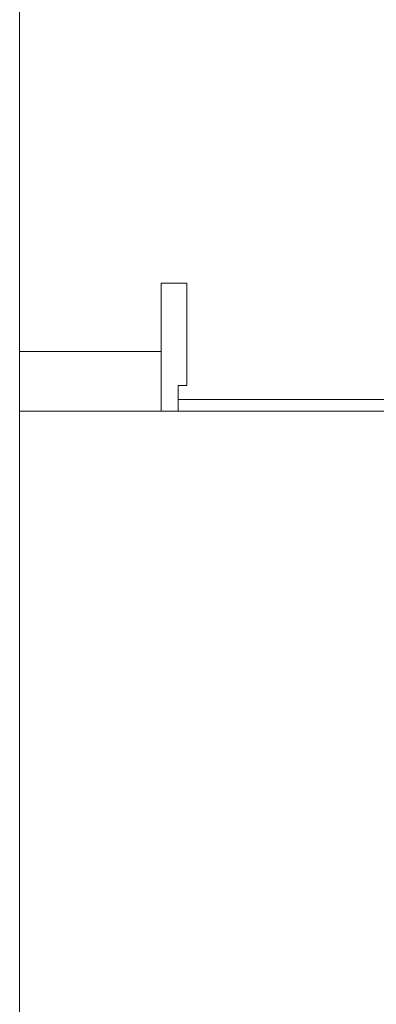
# Model space of a CAD drawing. Header units: millimetres. Extents: x 4480191 to 4481199, y -30324204 to -30323479.
# Tile 180 of 243: x 4480207.152 to 4480207.99, y -30323783.251 to -30323780.941. Entities that reach past the tile are written whole.
import ezdxf

# ---------------------------------------------------------------- set-up
doc = ezdxf.new("R2010")
doc.units = ezdxf.units.MM
for name, color, linetype, lineweight in [('IFC-Parede padrão-Contorno', 44, 'Continuous', 5), ('IFC-Parede-Contorno', 42, 'Continuous', 5), ('IFC-Porta-Contorno', 142, 'Continuous', 5)]:
    doc.layers.add(name, color=color, linetype=linetype, lineweight=lineweight)

msp = doc.modelspace()

# ---------------------------------------------------------------- linework, layer by layer
at = {"layer": 'IFC-Parede padrão-Contorno', "color": 8, "lineweight": 5}
for p, q in [((4480207.1516, -30323781.7192), (4480207.1516, -30323781.0104)), ((4480207.1516, -30323781.8051), (4480207.1516, -30323781.7192)), ((4480207.1516, -30323781.7192), (4480207.28, -30323781.7192)), ((4480207.28, -30323781.7192), (4480207.484, -30323781.7192)), ((4480207.1516, -30323781.8592), (4480207.465, -30323781.8592)), ((4480207.1516, -30323782.4603), (4480207.1516, -30323781.8592)), ((4480207.465, -30323781.8592), (4480207.484, -30323781.8592))]:
    msp.add_line(p, q, dxfattribs=at)
at = {"layer": 'IFC-Parede-Contorno', "color": 8, "lineweight": 5}
for p, q in [((4480207.1516, -30323781.315), (4480207.1516, -30323779.0056)), ((4480207.1516, -30323781.4473), (4480207.1516, -30323781.0104)), ((4480207.1516, -30323781.72), (4480207.1516, -30323781.315)), ((4480207.1516, -30323781.7192), (4480207.1516, -30323781.4473)), ((4480207.1516, -30323783.6956), (4480207.1516, -30323781.72)), ((4480207.1516, -30323782.4603), (4480207.1516, -30323781.8592))]:
    msp.add_line(p, q, dxfattribs=at)
at = {"layer": 'IFC-Porta-Contorno', "color": 8, "lineweight": 5}
for p, q in [((4480207.484, -30323781.5592), (4480207.4875, -30323781.5592)), ((4480207.484, -30323781.5764), (4480207.484, -30323781.5592)), ((4480207.4875, -30323781.5592), (4480207.544, -30323781.5592)), ((4480207.544, -30323781.7888), (4480207.544, -30323781.5592)), ((4480207.484, -30323781.8592), (4480207.484, -30323781.5764)), ((4480207.524, -30323781.7992), (4480207.5432, -30323781.7992)), ((4480207.524, -30323781.8563), (4480207.524, -30323781.7992)), ((4480207.5432, -30323781.7992), (4480207.544, -30323781.7992)), ((4480207.544, -30323781.7992), (4480207.544, -30323781.7888)), ((4480207.524, -30323781.8579), (4480207.524, -30323781.8323)), ((4480207.524, -30323781.8323), (4480209.1613, -30323781.8323)), ((4480207.484, -30323781.8592), (4480207.5221, -30323781.8592)), ((4480207.5221, -30323781.8592), (4480207.524, -30323781.8592)), ((4480207.524, -30323781.8592), (4480207.524, -30323781.8563)), ((4480207.524, -30323781.8592), (4480209.1613, -30323781.8592))]:
    msp.add_line(p, q, dxfattribs=at)

doc.saveas('drawing.dxf')
